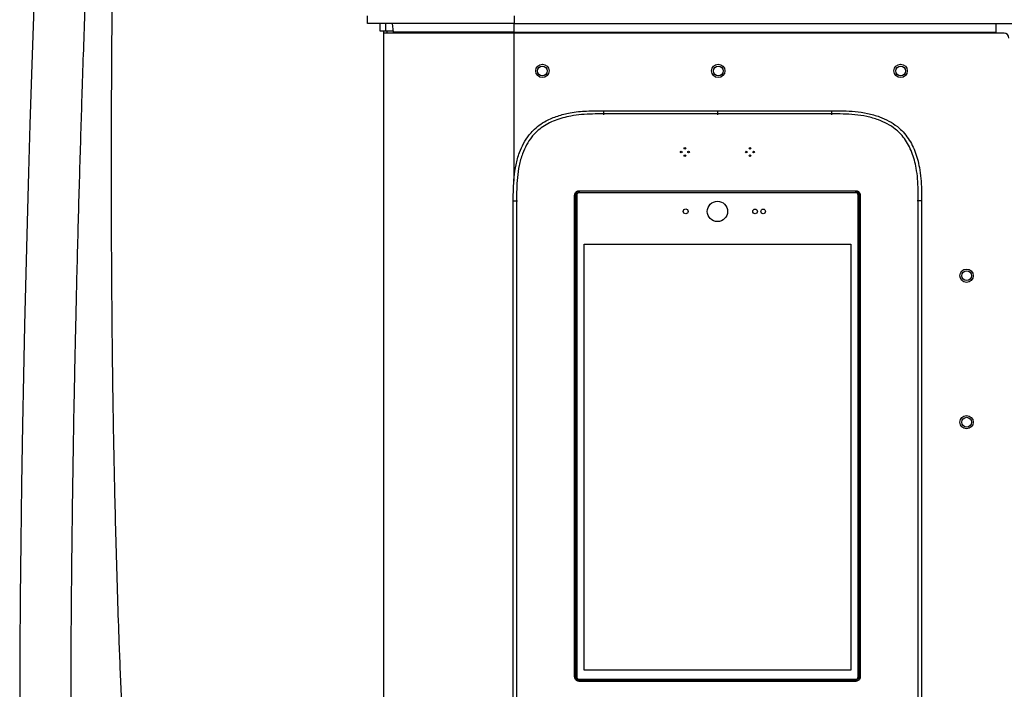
# Model space of a CAD drawing. Header units: millimetres. Extents: x 1141 to 9683, y 1625 to 6203.
# Tile 99 of 118: x 6809 to 7414, y 2734 to 3145. Entities that reach past the tile are written whole.
import ezdxf

# ---------------------------------------------------------------- set-up
doc = ezdxf.new("R2010")
doc.units = ezdxf.units.MM
doc.header["$LTSCALE"] = 25

msp = doc.modelspace()

# ---------------------------------------------------------------- linework, layer by layer
at = {"color": 7, "linetype": 'Continuous', "lineweight": 25}
for p, q in [((7022.78, 3142.55), (7022.78, 3147.31)), ((7112.78, 3147.31), (7112.78, 3142.55)), ((7112.78, 3142.55), (7022.78, 3142.55)), ((7030.56, 3137.79), (7030.56, 3142.55)), ((7033.99, 3137.79), (7033.99, 3142.55)), ((7038.7, 3137.34), (7038.14, 3142.55)), ((7112.71, 3142.55), (7112.71, 3137.34)), ((7112.78, 3142.55), (9238.78, 3142.55)), ((7408.71, 3142.55), (7408.71, 3137.34)), ((7033.99, 3137.79), (7030.56, 3137.79)), ((7032.71, 3137.79), (7032.71, 3136.67)), ((7032.71, 3136.67), (7032.71, 1803.29)), ((7112.71, 3136.67), (7032.71, 3136.67)), ((7038.65, 3137.79), (7033.99, 3137.79)), ((7034.72, 3137.79), (7034.72, 3136.67)), ((7112.71, 3137.34), (7038.7, 3137.34)), ((7112.71, 3137.34), (7408.71, 3137.34)), ((7112.71, 3136.67), (7112.71, 3137.34)), ((7413.71, 3136.67), (7112.71, 3136.67)), ((7112.71, 3136.67), (7112.71, 3045.75)), ((7408.71, 3137.34), (7408.71, 3136.67)), ((7167.71, 3089.03), (7167.71, 3087.03)), ((7167.71, 3089.03), (7237.71, 3089.03)), ((7167.71, 3087.03), (7167.71, 3086.4)), ((7237.71, 3087.03), (7167.71, 3087.03)), ((7237.71, 3089.03), (7307.71, 3089.03)), ((7237.71, 3089.03), (7237.71, 3087.03)), ((7237.71, 3087.03), (7237.71, 3086.4)), ((7307.71, 3087.03), (7237.71, 3087.03)), ((7307.71, 3089.03), (7307.71, 3087.03)), ((7307.71, 3087.03), (7307.71, 3086.4)), ((7150, 2741.18), (7150, 3037.15)), ((7150.36, 3037.15), (7150.36, 2741.18)), ((7150.36, 3037.15), (7151.09, 3037.15)), ((7151.09, 2741.19), (7151.09, 3037.15)), ((7151.09, 3037.15), (7151.23, 3037.15)), ((7151.23, 3037.15), (7151.23, 2741.19)), ((7151.28, 3037.09), (7151.23, 3037.15)), ((7151.28, 3037.09), (7151.28, 2741.24)), ((7152.73, 3039.87), (7322.69, 3039.87)), ((7322.69, 3039.52), (7152.73, 3039.52)), ((7152.73, 3039.52), (7152.73, 3038.79)), ((7152.73, 3038.79), (7322.69, 3038.79)), ((7152.73, 3038.65), (7152.73, 3038.79)), ((7322.69, 3038.65), (7152.73, 3038.65)), ((7152.73, 3038.65), (7152.78, 3038.59)), ((7322.64, 3038.59), (7152.78, 3038.59)), ((7322.64, 3038.59), (7322.69, 3038.65)), ((7322.69, 3038.79), (7322.69, 3039.52)), ((7322.69, 3038.65), (7322.69, 3038.79)), ((7324.19, 3037.15), (7324.14, 3037.09)), ((7324.14, 2741.24), (7324.14, 3037.09)), ((7324.19, 3037.15), (7324.34, 3037.15)), ((7324.19, 2741.19), (7324.19, 3037.15)), ((7324.34, 3037.15), (7325.07, 3037.15)), ((7324.34, 3037.15), (7324.34, 2741.19)), ((7325.07, 2741.18), (7325.07, 3037.15)), ((7325.42, 3037.15), (7325.42, 2741.18)), ((7112.35, 3033.67), (7114.35, 3033.67)), ((7112.35, 2163.67), (7112.35, 3033.67)), ((7114.35, 3033.67), (7114.35, 2163.67)), ((7114.35, 3033.67), (7114.98, 3033.67)), ((7361.07, 3033.67), (7360.44, 3033.67)), ((7363.07, 3033.67), (7361.07, 3033.67)), ((7361.07, 2163.67), (7361.07, 3033.67)), ((7363.07, 3033.67), (7363.07, 2163.67)), ((7155.81, 3006.98), (7319.61, 3006.98)), ((7155.81, 2745.26), (7155.81, 3006.98)), ((7319.61, 3006.98), (7319.61, 2745.26)), ((7319.61, 2745.26), (7155.81, 2745.26)), ((7150.36, 2741.18), (7151.09, 2741.18)), ((7151.09, 2741.19), (7151.23, 2741.19)), ((7151.23, 2741.19), (7151.28, 2741.24)), ((7152.78, 2739.74), (7152.73, 2739.69)), ((7152.73, 2739.54), (7152.73, 2739.69)), ((7152.73, 2739.69), (7322.69, 2739.69)), ((7152.73, 2738.81), (7152.73, 2739.54)), ((7322.69, 2739.54), (7152.73, 2739.54)), ((7152.78, 2739.74), (7322.64, 2739.74)), ((7322.69, 2739.69), (7322.64, 2739.74)), ((7322.69, 2739.54), (7322.69, 2739.69)), ((7322.69, 2739.54), (7322.69, 2738.81)), ((7324.14, 2741.24), (7324.19, 2741.19)), ((7324.19, 2741.19), (7324.34, 2741.19)), ((7324.34, 2741.18), (7325.07, 2741.18)), ((7152.73, 2738.81), (7322.69, 2738.81)), ((7322.69, 2738.46), (7152.73, 2738.46))]:
    msp.add_line(p, q, dxfattribs=at)
at = {"color": 7, "linetype": 'Continuous', "lineweight": 25, "flags": 128}
msp.add_lwpolyline([(6818.52, 3169.64), (6817.49, 3141.16), (6816.48, 3111.45), (6815.49, 3080.51), (6814.6, 3051.06), (6813.75, 3020.59), (6812.93, 2989.08), (6812.19, 2957.35), (6811.53, 2926.32), (6810.96, 2896.02), (6810.38, 2859.48), (6809.91, 2824.14), (6809.57, 2790.02), (6809.33, 2757.15), (6809.21, 2725.55)], dxfattribs=at)
at = {"color": 7, "linetype": 'Continuous', "lineweight": 25}
for centre, radius in [((7130.21, 3113.45), 4.1), ((7130.21, 3113.45), 3), ((7238.21, 3113.45), 4.1), ((7238.21, 3113.45), 3), ((7350.21, 3113.45), 4.1), ((7350.21, 3113.45), 3), ((7217.71, 3065.87), 0.5), ((7257.69, 3065.87), 0.5), ((7215.46, 3063.62), 0.5), ((7217.71, 3061.37), 0.5), ((7219.96, 3063.62), 0.5), ((7255.44, 3063.62), 0.5), ((7257.69, 3061.37), 0.5), ((7259.94, 3063.62), 0.5), ((7237.71, 3027.16), 6.25), ((7218.21, 3027.16), 1.5), ((7260.81, 3027.16), 1.4), ((7265.81, 3027.16), 1.4), ((7390.71, 2987.67), 4.1), ((7390.71, 2987.67), 3), ((7390.71, 2897.67), 4.1), ((7390.71, 2897.67), 3)]:
    msp.add_circle(centre, radius, dxfattribs=at)
for centre, radius, start, end in [((7037.7, 3137.24), 1, 325.07413, 6.0602), ((7413.71, 3133.67), 3, 0, 90)]:
    msp.add_arc(centre, radius, start, end, dxfattribs=at)
for centre, major_axis, ratio, start_param, end_param in [((7153.12, 3037.11), (1.88, -0.8), 0.975196, 3.532301, 3.534063), ((7152.77, 3037.11), (1.42, -0.61), 0.967093, 3.531902, 3.533665), ((7152.78, 3037.09), (1.06, -1.06), 0.999695, 2.356347, 3.926839), ((7152.77, 3036.76), (-0.8, 1.88), 0.975196, 5.890715, 5.892477), ((7152.77, 3037.11), (-0.61, 1.42), 0.967093, 5.891113, 5.893677), ((7322.64, 3037.09), (-1.06, -1.06), 0.999695, 2.356347, 3.926839), ((7322.65, 3036.76), (0.8, 1.88), 0.975196, 0.390708, 0.392471), ((7322.65, 3037.11), (0.61, 1.42), 0.967093, 0.388708, 0.392072), ((7322.65, 3037.11), (1.42, 0.61), 0.967093, 5.891113, 5.894478), ((7322.3, 3037.11), (1.88, 0.8), 0.975196, 5.890715, 5.892477), ((7153.12, 2741.22), (1.88, 0.8), 0.975196, 2.749122, 2.750885), ((7152.77, 2741.22), (1.42, 0.61), 0.967093, 2.749521, 2.752885), ((7152.78, 2741.24), (1.06, 1.06), 0.999695, 2.356347, 3.926839), ((7152.77, 2741.22), (0.61, 1.42), 0.967093, 3.5303, 3.533665), ((7152.77, 2741.58), (0.8, 1.88), 0.975196, 3.532301, 3.534063), ((7322.64, 2741.24), (-1.06, 1.06), 0.999695, 2.356347, 3.926839), ((7322.65, 2741.22), (-0.61, 1.42), 0.967093, 2.749521, 2.752885), ((7322.65, 2741.58), (-0.8, 1.88), 0.975196, 2.749122, 2.750885), ((7322.65, 2741.22), (1.42, -0.61), 0.967093, 0.388708, 0.392072), ((7322.3, 2741.22), (1.88, -0.8), 0.975196, 0.390708, 0.392471)]:
    msp.add_ellipse(centre, major_axis=major_axis, ratio=ratio, start_param=start_param, end_param=end_param, dxfattribs=at)
for points, knots in [([(7222.67, 2383.24), (7222.7, 2381.26), (7222.74, 2377.43), (7222.85, 2371.16), (7222.99, 2364.85), (7223.15, 2358.55), (7223.32, 2352.34), (7223.5, 2345.83), (7223.69, 2339.09), (7223.88, 2332.22), (7224.06, 2325.9), (7224.21, 2320.18), (7224.35, 2315.13), (7224.46, 2310.81), (7224.55, 2307.25), (7224.61, 2304.54), (7224.66, 2302.63), (7224.69, 2301.16), (7224.73, 2299.56), (7224.78, 2297.36), (7224.84, 2294.43), (7224.92, 2290.84), (7225.08, 2283.31), (7225.28, 2272.01), (7225.48, 2256.97), (7225.6, 2241.95), (7225.62, 2227.06), (7225.55, 2212.4), (7225.4, 2198.35), (7225.16, 2185.02), (7224.91, 2174.84), (7224.69, 2167.45), (7224.54, 2162.77), (7224.39, 2158.45), (7224.26, 2154.82), (7224.15, 2152.05), (7224.07, 2150.1), (7224.01, 2148.68), (7223.96, 2147.4), (7223.89, 2145.85), (7223.8, 2143.76), (7223.67, 2141.11), (7223.5, 2137.53), (7223.27, 2132.91), (7222.96, 2127.12), (7222.57, 2120.44), (7222.1, 2113.06), (7221.56, 2105.29), (7220.96, 2097.42), (7220.32, 2089.58), (7219.37, 2078.93), (7218.03, 2065.51), (7216.17, 2049.42), (7214.22, 2034.79), (7212.23, 2021.62), (7210.27, 2009.89), (7208.19, 1998.58), (7206.04, 1987.95), (7203.9, 1978.25), (7201.81, 1969.51), (7199.79, 1961.67), (7197.86, 1954.65), (7196.13, 1948.72), (7194.63, 1943.83), (7193.37, 1939.9), (7192.13, 1936.14), (7190.72, 1932.03), (7188.94, 1927.09), (7186.8, 1921.45), (7184.27, 1915.14), (7181.34, 1908.34), (7178.07, 1901.26), (7174.57, 1894.23), (7170.06, 1885.78), (7164.44, 1876.24), (7159.16, 1868.28), (7155.48, 1863.15), (7153.6, 1860.61), (7152, 1858.52), (7150.66, 1856.81), (7149.25, 1855.04), (7147.47, 1852.86), (7145.09, 1850.05), (7142.17, 1846.75), (7138.86, 1843.2), (7135.38, 1839.67), (7131.96, 1836.4), (7128.34, 1833.13), (7124.58, 1829.93), (7120.71, 1826.87), (7117.19, 1824.26), (7114.07, 1822.08), (7111.42, 1820.33), (7109.05, 1818.83), (7106.59, 1817.35), (7103.69, 1815.69), (7100.19, 1813.82), (7096.15, 1811.84), (7091.82, 1809.92), (7087.56, 1808.25), (7083.59, 1806.86), (7079.94, 1805.73), (7076.58, 1804.81), (7073.58, 1804.09), (7070.67, 1803.48), (7067.59, 1802.92), (7064.21, 1802.42), (7060.78, 1802.03), (7057.53, 1801.77), (7054.53, 1801.62), (7051.81, 1801.57), (7049.37, 1801.58), (7047.04, 1801.64), (7044.59, 1801.77), (7040.93, 1802.05), (7036.12, 1802.62), (7030.25, 1803.67), (7024.39, 1805.07), (7018.72, 1806.75), (7014.01, 1808.43), (7010.17, 1809.97), (7007.09, 1811.31), (7003.99, 1812.76), (7000.84, 1814.34), (6997.59, 1816.09), (6994.06, 1818.13), (6989.25, 1821.12), (6983.38, 1825.16), (6976.82, 1830.24), (6970.72, 1835.49), (6965.1, 1840.79), (6960.32, 1845.69), (6956.42, 1849.96), (6953.43, 1853.41), (6951.03, 1856.29), (6949.17, 1858.58), (6947.59, 1860.58), (6945.52, 1863.27), (6942.69, 1867.06), (6939.16, 1872.05), (6935.46, 1877.56), (6931.69, 1883.51), (6927.87, 1889.92), (6923.99, 1896.8), (6919.52, 1905.27), (6914.48, 1915.58), (6909.01, 1927.92), (6903.67, 1941.25), (6898.54, 1955.48), (6893.77, 1970.28), (6889.36, 1985.66), (6885.28, 2001.58), (6881.45, 2018.34), (6877.85, 2035.92), (6874.51, 2054.18), (6871.42, 2073.09), (6868.55, 2092.62), (6865.9, 2112.86), (6863.52, 2132.99), (6861.4, 2152.97), (6859.49, 2172.71), (6857.72, 2192.93), (6856.06, 2213.62), (6854.52, 2234.74), (6853.1, 2256), (6851.79, 2277.02), (6850.53, 2298.86), (6849.34, 2321.22), (6848.23, 2343.97), (6847.26, 2365.54), (6846.41, 2385.89), (6845.68, 2404.99), (6845.05, 2422.82), (6844.52, 2438.94), (6844.08, 2453.4), (6843.71, 2466.26), (6843.4, 2477.98), (6843.13, 2488.56), (6842.9, 2497.98), (6842.73, 2505.71), (6842.59, 2511.92), (6842.49, 2516.77), (6842.4, 2521.13), (6842.32, 2525.41), (6842.23, 2530.06), (6842.13, 2535.38), (6842.02, 2541.39), (6841.89, 2548.75), (6841.74, 2557.6), (6841.59, 2568.08), (6841.43, 2579.65), (6841.27, 2592.17), (6841.08, 2609.59), (6840.89, 2631.98), (6840.74, 2659.6), (6840.66, 2688.56), (6840.67, 2718.86), (6840.78, 2750.48), (6840.99, 2782.75), (6841.3, 2815.6), (6841.71, 2848.95), (6842.24, 2883.39), (6842.87, 2918.89), (6843.55, 2951.31), (6844.22, 2980.35), (6844.85, 3005.46), (6845.51, 3030.19), (6846.2, 3054.29), (6846.91, 3077.72), (6847.67, 3101.79), (6848.49, 3126.41), (6849.37, 3151.49), (6850.25, 3175.65), (6851.19, 3200.3), (6852.18, 3225.3), (6853.22, 3250.55), (6854.24, 3274.54), (6855.24, 3297.29), (6856.22, 3318.83), (6857.12, 3338.26), (6857.95, 3355.81), (6858.74, 3372.11), (6859.55, 3388.71), (6860.42, 3406.06), (6861.34, 3424.07), (6862.31, 3442.7), (6863.33, 3461.88), (6864.4, 3481.69), (6865.6, 3503.45), (6866.94, 3527.15), (6868.41, 3552.78), (6869.95, 3578.96), (6871.54, 3605.32), (6873.14, 3631.39), (6874.66, 3655.55), (6876.08, 3677.78), (6877.4, 3698.16), (6878.7, 3717.89), (6879.97, 3736.98), (6881.22, 3755.38), (6882.43, 3773.09), (6883.6, 3789.99), (6884.68, 3805.43), (6885.67, 3819.37), (6886.56, 3831.91), (6887.4, 3843.6), (6888.18, 3854.48), (6888.85, 3863.64), (6889.42, 3871.52), (6889.93, 3878.48), (6890.46, 3885.69), (6890.99, 3893.04), (6891.54, 3900.45), (6892.05, 3907.43), (6892.53, 3913.93), (6892.96, 3919.91), (6893.38, 3925.61), (6893.75, 3930.81), (6894.08, 3935.37), (6894.36, 3939.26), (6894.59, 3942.53), (6894.79, 3945.24), (6894.94, 3947.39), (6895.04, 3948.86), (6895.08, 3949.48), (6895.1, 3949.68)], [0, 0, 0, 0, 0.003982, 0.007723, 0.011232, 0.014519, 0.01759, 0.02045, 0.023758, 0.02674, 0.029401, 0.031741, 0.033761, 0.035462, 0.036843, 0.037905, 0.038586, 0.039024, 0.039578, 0.040394, 0.041473, 0.042815, 0.044332, 0.049637, 0.054821, 0.059884, 0.064828, 0.069608, 0.074184, 0.078301, 0.082232, 0.083725, 0.085188, 0.08658, 0.08773, 0.088538, 0.089138, 0.089532, 0.089842, 0.090314, 0.090955, 0.091766, 0.092746, 0.094236, 0.095999, 0.098033, 0.100332, 0.10272, 0.105102, 0.107475, 0.10984, 0.114767, 0.119649, 0.124484, 0.128142, 0.131769, 0.135348, 0.13871, 0.141812, 0.144612, 0.14717, 0.149492, 0.151582, 0.15314, 0.154477, 0.155637, 0.157044, 0.158803, 0.16091, 0.163216, 0.165829, 0.168694, 0.171556, 0.174386, 0.179352, 0.184225, 0.185716, 0.187021, 0.188108, 0.188977, 0.189732, 0.190972, 0.192549, 0.194465, 0.196707, 0.198976, 0.201141, 0.203202, 0.205773, 0.208159, 0.210351, 0.212257, 0.213856, 0.215152, 0.216537, 0.218249, 0.220304, 0.222726, 0.225389, 0.227912, 0.230145, 0.232252, 0.234197, 0.235921, 0.237389, 0.239141, 0.241142, 0.243077, 0.244902, 0.246578, 0.248097, 0.249444, 0.250633, 0.251945, 0.253503, 0.256701, 0.259892, 0.263019, 0.266013, 0.268876, 0.270478, 0.27209, 0.273715, 0.27536, 0.277027, 0.278804, 0.280876, 0.284498, 0.287917, 0.291114, 0.294094, 0.296829, 0.298784, 0.300425, 0.301749, 0.302757, 0.303524, 0.304399, 0.30625, 0.308339, 0.310519, 0.312796, 0.315175, 0.317663, 0.320267, 0.324125, 0.328252, 0.332595, 0.33714, 0.341915, 0.346643, 0.351623, 0.356864, 0.362367, 0.368132, 0.374046, 0.380204, 0.386599, 0.393219, 0.399313, 0.40557, 0.411981, 0.418535, 0.425221, 0.432015, 0.438669, 0.445087, 0.452561, 0.459661, 0.466378, 0.472702, 0.478628, 0.484148, 0.489258, 0.493577, 0.497545, 0.501158, 0.504415, 0.507313, 0.50986, 0.511545, 0.513036, 0.514334, 0.51556, 0.516984, 0.518617, 0.520459, 0.522511, 0.525388, 0.528598, 0.532141, 0.536016, 0.540089, 0.548109, 0.556529, 0.565347, 0.57456, 0.584163, 0.594151, 0.603915, 0.614008, 0.624421, 0.635145, 0.64617, 0.653773, 0.661419, 0.668879, 0.67614, 0.683201, 0.690064, 0.697897, 0.705455, 0.712739, 0.719752, 0.727751, 0.735371, 0.74262, 0.749501, 0.75602, 0.762183, 0.767176, 0.772002, 0.77704, 0.782332, 0.787867, 0.793534, 0.799419, 0.805513, 0.811807, 0.819544, 0.827529, 0.835741, 0.844145, 0.85248, 0.860654, 0.867494, 0.874218, 0.880825, 0.887319, 0.8937, 0.899972, 0.906139, 0.912114, 0.91726, 0.922219, 0.927002, 0.931616, 0.936076, 0.939126, 0.942426, 0.945977, 0.949775, 0.953824, 0.958126, 0.961997, 0.966062, 0.970326, 0.974684, 0.978923, 0.983039, 0.987031, 0.990897, 0.994635, 0.998245, 1, 1, 1, 1]), ([(7018.09, 2196.67), (7017.55, 2197.35), (7016.32, 2198.91), (7014.22, 2201.53), (7011.75, 2204.57), (7008.94, 2207.98), (7005.83, 2211.72), (7002.38, 2215.81), (6998.79, 2220.02), (6995.22, 2224.18), (6991.78, 2228.17), (6987.39, 2233.27), (6982.2, 2239.3), (6976.4, 2246.13), (6971.23, 2252.35), (6966.69, 2257.95), (6962.78, 2262.9), (6959.78, 2266.81), (6957.35, 2270.04), (6955.18, 2272.98), (6952.71, 2276.41), (6949.94, 2280.36), (6946.94, 2284.78), (6942.49, 2291.62), (6936.92, 2300.82), (6931.42, 2310.99), (6927.16, 2319.68), (6923.93, 2326.8), (6920.95, 2333.94), (6918.27, 2340.88), (6915.94, 2347.39), (6914.03, 2353.16), (6912.47, 2358.14), (6911.23, 2362.3), (6910.21, 2365.84), (6909.34, 2368.97), (6908.55, 2371.93), (6907.77, 2374.89), (6906.76, 2378.86), (6905.48, 2384.09), (6903.93, 2390.83), (6902.25, 2398.55), (6900.48, 2407.33), (6898.62, 2417.24), (6896.74, 2428.17), (6894.84, 2440.13), (6892.57, 2455.8), (6890.06, 2475.27), (6887.44, 2498.64), (6885.02, 2523.14), (6882.75, 2548.73), (6880.6, 2575.39), (6878.59, 2603.05), (6876.64, 2632.66), (6874.79, 2664.31), (6873.05, 2698.03), (6871.49, 2732.89), (6870.21, 2766.1), (6869.18, 2797.05), (6868.38, 2825.07), (6867.7, 2852.3), (6867.14, 2878.81), (6866.69, 2904.55), (6866.32, 2929.49), (6866.05, 2953.4), (6865.84, 2976.26), (6865.7, 2998.05), (6865.61, 3018.76), (6865.57, 3037.35), (6865.56, 3053.94), (6865.58, 3068.63), (6865.61, 3082.55), (6865.66, 3095.98), (6865.73, 3109.45), (6865.82, 3124.43), (6865.94, 3141.31), (6866.12, 3160.17), (6866.33, 3180.2), (6866.6, 3201.53), (6866.92, 3224.16), (6867.3, 3248.06), (6867.75, 3273.07), (6868.26, 3299.15), (6868.85, 3326.24), (6869.52, 3354.29), (6870.18, 3380.35), (6870.83, 3404.19), (6871.44, 3425.34), (6872.06, 3446.11), (6872.69, 3466.16), (6873.32, 3485.4), (6873.94, 3503.86), (6874.58, 3522.09), (6875.22, 3540.04), (6875.88, 3557.69), (6876.52, 3574.44), (6877.14, 3590.31), (6877.79, 3606.6), (6878.46, 3623.14), (6879.16, 3639.77), (6879.82, 3655.13), (6880.44, 3669.37), (6881.04, 3682.9), (6881.64, 3696.17), (6882.18, 3707.82), (6882.65, 3717.88), (6883.04, 3726.35), (6883.45, 3734.81), (6883.85, 3743.26), (6884.27, 3751.77), (6884.7, 3760.53), (6885.17, 3770.05), (6885.69, 3780.42), (6886.26, 3791.62), (6886.86, 3803.27), (6887.49, 3815.3), (6888.17, 3828.22), (6888.9, 3841.8), (6889.67, 3855.73), (6890.41, 3869.18), (6891.14, 3881.95), (6891.76, 3892.82), (6892.12, 3899.05), (6892.27, 3901.62)], [0, 0, 0, 0, 0.00172, 0.003957, 0.006701, 0.009596, 0.012901, 0.016617, 0.020537, 0.024329, 0.027987, 0.031513, 0.038426, 0.044755, 0.050497, 0.055635, 0.060131, 0.063983, 0.066189, 0.068804, 0.071829, 0.075266, 0.079121, 0.083183, 0.092546, 0.101625, 0.106902, 0.112088, 0.117189, 0.122084, 0.126497, 0.130408, 0.133562, 0.136253, 0.138469, 0.140353, 0.142213, 0.144057, 0.145915, 0.149616, 0.153725, 0.158254, 0.163587, 0.169432, 0.175806, 0.182724, 0.190151, 0.202691, 0.215736, 0.229271, 0.243275, 0.257719, 0.272594, 0.2879, 0.305196, 0.323007, 0.341327, 0.360149, 0.375149, 0.38976, 0.403907, 0.417574, 0.431009, 0.443916, 0.456283, 0.468102, 0.479365, 0.490065, 0.500198, 0.508188, 0.515782, 0.522978, 0.529775, 0.536604, 0.543883, 0.553038, 0.562812, 0.5732, 0.584196, 0.596033, 0.608485, 0.621538, 0.635179, 0.649391, 0.664155, 0.67945, 0.690662, 0.702071, 0.713206, 0.723956, 0.734324, 0.744313, 0.753927, 0.764075, 0.773782, 0.783053, 0.791896, 0.800317, 0.810459, 0.819941, 0.828779, 0.836987, 0.844752, 0.852602, 0.860566, 0.865692, 0.87086, 0.876071, 0.881323, 0.886614, 0.8921, 0.897999, 0.904956, 0.912391, 0.920292, 0.928647, 0.937444, 0.947965, 0.958809, 0.969774, 0.98087, 0.992108, 1, 1, 1, 1]), ([(7112.35, 3033.67), (7112.35, 3036.08), (7112.35, 3040.91), (7112.76, 3048.3), (7113.85, 3055.81), (7115.78, 3062.79), (7118.53, 3069), (7121.48, 3073.51), (7124.78, 3077.21), (7128.23, 3080.17), (7132.15, 3082.63), (7135.98, 3084.46), (7140.85, 3086.28), (7146.31, 3087.62), (7152.29, 3088.48), (7159.12, 3089.01), (7164.27, 3089.02), (7167.71, 3089.03)], [0, 0, 0, 0, 0.078562, 0.157264, 0.240643, 0.325244, 0.392216, 0.460856, 0.499675, 0.553337, 0.608198, 0.649862, 0.691539, 0.77707, 0.832505, 0.887957, 1, 1, 1, 1]), ([(7167.71, 3087.03), (7165.47, 3087.02), (7160.98, 3087.01), (7154.26, 3086.69), (7148.15, 3085.92), (7142.72, 3084.7), (7137.98, 3083.15), (7133.52, 3081.12), (7129.45, 3078.56), (7126.19, 3075.79), (7123.08, 3072.3), (7120.3, 3068.03), (7117.67, 3062.12), (7115.81, 3055.38), (7114.75, 3048.07), (7114.36, 3040.81), (7114.35, 3036.05), (7114.35, 3033.67)], [0, 0, 0, 0, 0.07563, 0.151258, 0.226707, 0.282648, 0.338684, 0.394495, 0.447424, 0.500314, 0.538038, 0.604552, 0.671178, 0.755225, 0.839399, 0.919671, 1, 1, 1, 1]), ([(7307.71, 3089.03), (7310.13, 3089.02), (7314.96, 3089.01), (7322.37, 3088.62), (7329.87, 3087.52), (7336.88, 3085.58), (7343.06, 3082.83), (7347.57, 3079.88), (7351.27, 3076.59), (7354.22, 3073.13), (7356.92, 3068.84), (7359.05, 3064.16), (7360.66, 3059.22), (7361.93, 3053.61), (7362.72, 3047.36), (7363.05, 3040.52), (7363.07, 3035.95), (7363.07, 3033.67)], [0, 0, 0, 0, 0.07866, 0.157265, 0.241318, 0.32525, 0.393107, 0.460858, 0.499678, 0.553919, 0.608197, 0.664378, 0.720782, 0.777088, 0.851276, 0.925637, 1, 1, 1, 1]), ([(7361.07, 3033.67), (7361.07, 3035.91), (7361.05, 3040.4), (7360.73, 3047.12), (7359.96, 3053.22), (7358.74, 3058.66), (7357.2, 3063.4), (7355.17, 3067.86), (7352.61, 3071.93), (7349.84, 3075.19), (7346.35, 3078.3), (7342.08, 3081.08), (7336.17, 3083.71), (7329.43, 3085.57), (7322.12, 3086.63), (7314.86, 3087.02), (7310.09, 3087.02), (7307.71, 3087.03)], [0, 0, 0, 0, 0.07563, 0.1512583, 0.2267067, 0.2826479, 0.3386835, 0.3944954, 0.4474241, 0.5003139, 0.5380379, 0.6045523, 0.6711778, 0.755225, 0.8393994, 0.9196711, 1, 1, 1, 1]), ([(7150, 3037.15), (7150.03, 3037.43), (7150.08, 3038.01), (7150.51, 3038.81), (7151.18, 3039.45), (7151.97, 3039.82), (7152.5, 3039.86), (7152.73, 3039.87)], [0, 0, 0, 0, 0.194309, 0.409262, 0.62416, 0.839117, 1, 1, 1, 1]), ([(7152.73, 3039.52), (7152.73, 3039.52), (7152.53, 3039.52), (7152.06, 3039.46), (7151.38, 3039.16), (7150.79, 3038.6), (7150.44, 3037.9), (7150.36, 3037.39), (7150.36, 3037.15), (7150.36, 3037.15)], [0, 0, 0, 0, 0.0000162, 0.1608474, 0.3758211, 0.590757, 0.8057226, 0.9999838, 1, 1, 1, 1]), ([(7151.09, 3037.15), (7151.09, 3037.15), (7151.09, 3037.33), (7151.15, 3037.71), (7151.42, 3038.2), (7151.85, 3038.57), (7152.31, 3038.76), (7152.61, 3038.79), (7152.73, 3038.79), (7152.73, 3038.79)], [0, 0, 0, 0, 0.000023, 0.215556, 0.431226, 0.646851, 0.862402, 0.999977, 1, 1, 1, 1]), ([(7152.73, 3038.65), (7152.62, 3038.64), (7152.35, 3038.62), (7151.93, 3038.44), (7151.54, 3038.11), (7151.28, 3037.66), (7151.25, 3037.32), (7151.23, 3037.15)], [0, 0, 0, 0, 0.137984, 0.353177, 0.568384, 0.783675, 1, 1, 1, 1]), ([(7152.73, 3038.65), (7152.73, 3038.65), (7152.73, 3038.67), (7152.73, 3038.75), (7152.73, 3038.79)], [0, 0, 0, 0, 0.485851, 1, 1, 1, 1]), ([(7322.69, 3039.87), (7322.97, 3039.85), (7323.55, 3039.8), (7324.36, 3039.37), (7325, 3038.69), (7325.36, 3037.91), (7325.4, 3037.38), (7325.42, 3037.15)], [0, 0, 0, 0, 0.194293, 0.409229, 0.624109, 0.839048, 1, 1, 1, 1]), ([(7325.07, 3037.15), (7325.07, 3037.15), (7325.07, 3037.35), (7325.01, 3037.81), (7324.7, 3038.49), (7324.14, 3039.08), (7323.44, 3039.44), (7322.93, 3039.52), (7322.69, 3039.52), (7322.69, 3039.52)], [0, 0, 0, 0, 0.000016, 0.160847, 0.375821, 0.590757, 0.805723, 0.999984, 1, 1, 1, 1]), ([(7322.69, 3038.79), (7322.69, 3038.79), (7322.74, 3038.79), (7322.97, 3038.78), (7323.39, 3038.68), (7323.87, 3038.35), (7324.2, 3037.87), (7324.32, 3037.45), (7324.34, 3037.21), (7324.34, 3037.15), (7324.34, 3037.15)], [0, 0, 0, 0, 0.000023, 0.051315, 0.266911, 0.499873, 0.715499, 0.931021, 0.999977, 1, 1, 1, 1]), ([(7322.7, 3038.65), (7322.7, 3038.65), (7322.7, 3038.66), (7322.69, 3038.71), (7322.69, 3038.76), (7322.69, 3038.79)], [0, 0, 0, 0, 0.339716, 0.619881, 1, 1, 1, 1]), ([(7324.19, 3037.15), (7324.19, 3037.2), (7324.18, 3037.43), (7324.07, 3037.81), (7323.76, 3038.24), (7323.33, 3038.54), (7322.94, 3038.64), (7322.74, 3038.64), (7322.7, 3038.65)], [0, 0, 0, 0, 0.069034, 0.284588, 0.500126, 0.732998, 0.948637, 1, 1, 1, 1]), ([(7324.19, 3037.15), (7324.2, 3037.15), (7324.21, 3037.15), (7324.3, 3037.15), (7324.34, 3037.15)], [0, 0, 0, 0, 0.5018559, 1, 1, 1, 1]), ([(7152.73, 2738.46), (7152.45, 2738.48), (7151.87, 2738.54), (7151.06, 2738.97), (7150.43, 2739.64), (7150.06, 2740.42), (7150.02, 2740.96), (7150, 2741.18)], [0, 0, 0, 0, 0.194293, 0.409229, 0.624109, 0.839048, 1, 1, 1, 1]), ([(7150.36, 2741.18), (7150.36, 2741.18), (7150.36, 2740.99), (7150.42, 2740.52), (7150.72, 2739.84), (7151.28, 2739.25), (7151.98, 2738.89), (7152.49, 2738.81), (7152.73, 2738.81), (7152.73, 2738.81)], [0, 0, 0, 0, 0.000016, 0.160847, 0.375821, 0.590757, 0.805723, 0.999984, 1, 1, 1, 1]), ([(7152.73, 2739.54), (7152.73, 2739.54), (7152.69, 2739.54), (7152.46, 2739.55), (7152.03, 2739.66), (7151.55, 2739.99), (7151.22, 2740.46), (7151.1, 2740.88), (7151.09, 2741.13), (7151.09, 2741.18), (7151.09, 2741.18)], [0, 0, 0, 0, 0.000023, 0.051315, 0.266911, 0.499873, 0.715499, 0.931021, 0.999977, 1, 1, 1, 1]), ([(7151.09, 2741.18), (7151.13, 2741.18), (7151.21, 2741.18), (7151.23, 2741.18), (7151.23, 2741.18)], [0, 0, 0, 0, 0.49815, 1, 1, 1, 1]), ([(7151.23, 2741.18), (7151.23, 2741.13), (7151.24, 2740.91), (7151.36, 2740.53), (7151.66, 2740.1), (7152.09, 2739.8), (7152.48, 2739.69), (7152.69, 2739.69), (7152.73, 2739.69)], [0, 0, 0, 0, 0.069034, 0.284588, 0.500126, 0.732998, 0.948637, 1, 1, 1, 1]), ([(7152.73, 2739.54), (7152.73, 2739.58), (7152.73, 2739.66), (7152.73, 2739.68), (7152.73, 2739.69)], [0, 0, 0, 0, 0.498144, 1, 1, 1, 1]), ([(7325.42, 2741.18), (7325.39, 2740.91), (7325.34, 2740.32), (7324.91, 2739.52), (7324.24, 2738.88), (7323.46, 2738.52), (7322.92, 2738.48), (7322.69, 2738.46)], [0, 0, 0, 0, 0.194293, 0.409229, 0.624109, 0.839048, 1, 1, 1, 1]), ([(7322.69, 2738.81), (7322.69, 2738.81), (7322.89, 2738.81), (7323.36, 2738.87), (7324.04, 2739.18), (7324.63, 2739.74), (7324.99, 2740.43), (7325.07, 2740.94), (7325.07, 2741.18), (7325.07, 2741.18)], [0, 0, 0, 0, 0.000016, 0.160847, 0.375821, 0.590757, 0.805723, 0.999984, 1, 1, 1, 1]), ([(7324.34, 2741.18), (7324.34, 2741.18), (7324.34, 2741.14), (7324.33, 2740.91), (7324.22, 2740.49), (7323.89, 2740.01), (7323.42, 2739.67), (7323, 2739.55), (7322.75, 2739.54), (7322.69, 2739.54), (7322.69, 2739.54)], [0, 0, 0, 0, 0.000023, 0.051315, 0.266911, 0.499873, 0.715499, 0.931021, 0.999977, 1, 1, 1, 1]), ([(7322.69, 2739.54), (7322.69, 2739.58), (7322.69, 2739.66), (7322.7, 2739.68), (7322.7, 2739.69)], [0, 0, 0, 0, 0.49815, 1, 1, 1, 1]), ([(7322.7, 2739.69), (7322.75, 2739.69), (7322.97, 2739.7), (7323.35, 2739.81), (7323.78, 2740.11), (7324.08, 2740.55), (7324.18, 2740.93), (7324.19, 2741.14), (7324.19, 2741.18)], [0, 0, 0, 0, 0.0690335, 0.2845884, 0.5001263, 0.7329984, 0.9486373, 1, 1, 1, 1]), ([(7324.19, 2741.18), (7324.19, 2741.18), (7324.2, 2741.18), (7324.25, 2741.18), (7324.31, 2741.18), (7324.34, 2741.18)], [0, 0, 0, 0, 0.3397155, 0.6198814, 1, 1, 1, 1])]:
    msp.add_open_spline(points, degree=3, knots=knots, dxfattribs=at)
for points in [[(7150, 3037.15), (7150.04, 3037.15), (7150.1, 3037.15), (7150.2, 3037.15), (7150.28, 3037.15), (7150.33, 3037.15), (7150.36, 3037.15)], [(7151.09, 3037.15), (7151.11, 3037.15), (7151.15, 3037.15), (7151.2, 3037.15), (7151.23, 3037.15), (7151.23, 3037.15), (7151.23, 3037.15)], [(7152.73, 3039.52), (7152.73, 3039.54), (7152.73, 3039.59), (7152.73, 3039.68), (7152.73, 3039.78), (7152.73, 3039.84), (7152.73, 3039.87)], [(7322.69, 3039.52), (7322.69, 3039.54), (7322.69, 3039.59), (7322.69, 3039.68), (7322.69, 3039.78), (7322.69, 3039.84), (7322.69, 3039.87)], [(7325.07, 3037.15), (7325.09, 3037.15), (7325.14, 3037.15), (7325.23, 3037.15), (7325.32, 3037.15), (7325.39, 3037.15), (7325.42, 3037.15)], [(7150, 2741.18), (7150.04, 2741.18), (7150.1, 2741.18), (7150.2, 2741.18), (7150.28, 2741.18), (7150.33, 2741.18), (7150.36, 2741.18)], [(7325.07, 2741.18), (7325.09, 2741.18), (7325.14, 2741.18), (7325.23, 2741.18), (7325.32, 2741.18), (7325.39, 2741.18), (7325.42, 2741.18)], [(7152.73, 2738.46), (7152.73, 2738.49), (7152.73, 2738.56), (7152.73, 2738.65), (7152.73, 2738.74), (7152.73, 2738.79), (7152.73, 2738.81)], [(7322.69, 2738.46), (7322.69, 2738.49), (7322.69, 2738.56), (7322.69, 2738.65), (7322.69, 2738.74), (7322.69, 2738.79), (7322.69, 2738.81)]]:
    msp.add_open_spline(points, degree=3, dxfattribs=at)

doc.saveas('drawing.dxf')
